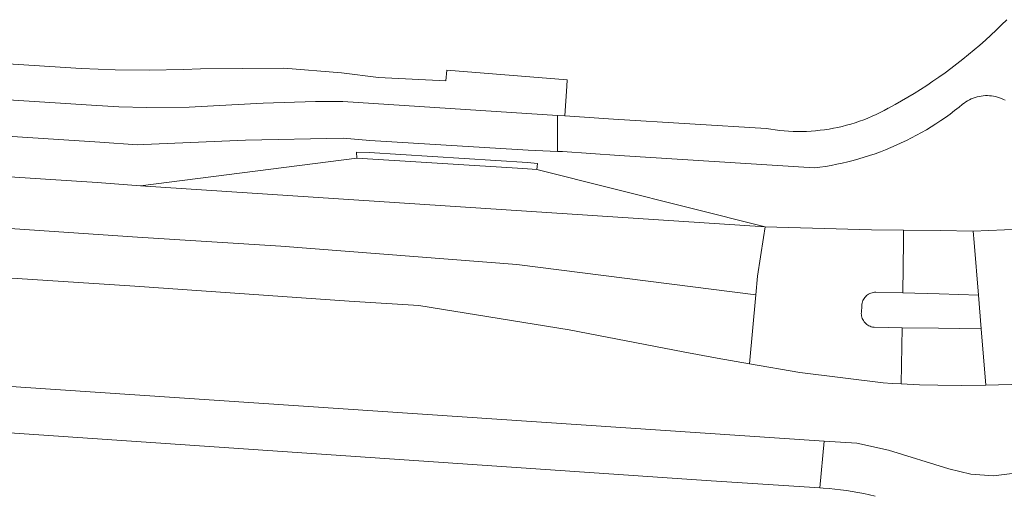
# Model space of a CAD drawing. Extents: x 152825 to 164088, y 457113 to 463005.
# Tile 236 of 256: x 158354 to 158425, y 460446 to 460480. Entities that reach past the tile are written whole.
import ezdxf

# ---------------------------------------------------------------- set-up
doc = ezdxf.new("R2010")
doc.units = 0
doc.header["$LTSCALE"] = 0.5
doc.layers.add('B-PV-VH-GESLOTENVERHARDING_ASFALT-GV', color=251, linetype='CONTINUOUS', lineweight=18)
doc.layers.add('B-PV-VH-OPENVERHARDING_BETONSTRAATSTEEN-GV', color=251, linetype='CONTINUOUS', lineweight=18)

msp = doc.modelspace()

# ---------------------------------------------------------------- linework, layer by layer
at = {"layer": 'B-PV-VH-GESLOTENVERHARDING_ASFALT-GV', "flags": 128}
for points in [[(158275.821, 460479.007), (158265.624, 460479.661), (158265.47, 460477.2), (158268.42, 460473.99), (158270.92, 460473.86), (158274.05, 460476.56), (158275.62, 460476.45), (158359.6, 460471.01), (158362.3, 460470.83), (158362.734, 460470.848), (158370.057, 460471.159), (158377.062, 460471.294), (158378.984, 460471.132), (158390.349, 460470.427), (158392.45, 460470.353), (158392.453, 460472.932), (158377.039, 460473.933), (158375.067, 460473.935), (158371.334, 460473.826), (158369.08, 460473.701), (158366.012, 460473.526), (158362.94, 460473.496), (158360.974, 460473.553), (158359.01, 460473.67)], [(158270.92, 460473.86), (158268.42, 460473.99), (158268.344, 460473.048), (158268.141, 460470.517), (158275.247, 460470.104), (158362.301, 460464.19), (158372.582, 460463.539), (158389.53, 460462.216), (158406.682, 460460.039), (158406.807, 460461.374), (158407.238, 460464.156), (158407.359, 460464.934), (158362.517, 460467.884), (158359.41, 460468.11), (158279.12, 460473.3), (158275.39, 460473.52), (158275.1, 460473.54), (158273.11, 460473.69)], [(158275.247, 460470.104), (158268.141, 460470.517), (158267.845, 460466.817), (158270.412, 460466.635), (158272.523, 460466.501), (158274.462, 460466.397), (158281.625, 460465.911), (158362.108, 460460.665), (158377.484, 460459.595), (158382.484, 460459.277), (158393.285, 460457.535), (158401.481, 460455.949), (158403.909, 460455.491), (158406.219, 460455.09), (158406.682, 460460.039), (158389.53, 460462.216), (158372.582, 460463.539), (158362.301, 460464.19)], [(158414.984, 460464.723), (158407.359, 460464.934), (158407.238, 460464.156), (158406.807, 460461.374), (158406.682, 460460.039), (158406.219, 460455.09), (158409.844, 460454.461), (158415.822, 460453.725), (158416.47, 460453.68), (158417.119, 460453.641), (158417.198, 460457.679), (158415.18, 460457.709), (158415.14, 460457.714), (158415.052, 460457.729), (158414.964, 460457.753), (158414.88, 460457.784), (158414.798, 460457.823), (158414.72, 460457.869), (158414.647, 460457.921), (158414.579, 460457.979), (158414.516, 460458.044), (158414.458, 460458.114), (158414.408, 460458.188), (158414.364, 460458.267), (158414.327, 460458.35), (158414.298, 460458.435), (158414.276, 460458.523), (158414.263, 460458.612), (158414.257, 460458.702), (158414.259, 460458.792), (158414.285, 460459.229), (158414.287, 460459.275), (158414.296, 460459.365), (158414.313, 460459.454), (158414.338, 460459.541), (158414.371, 460459.625), (158414.41, 460459.706), (158414.457, 460459.783), (158414.511, 460459.856), (158414.571, 460459.923), (158414.636, 460459.986), (158414.707, 460460.042), (158414.782, 460460.091), (158414.862, 460460.134), (158414.945, 460460.17), (158415.03, 460460.198), (158415.118, 460460.218), (158415.208, 460460.231), (158415.298, 460460.235), (158417.246, 460460.179), (158417.278, 460463.877), (158417.285, 460464.691)], [(158419.913, 460464.654), (158417.285, 460464.691), (158417.278, 460463.877), (158417.246, 460460.179), (158419.845, 460460.104), (158422.665, 460460.022), (158422.354, 460463.795), (158422.286, 460464.621)], [(158419.798, 460457.64), (158417.198, 460457.679), (158417.119, 460453.641), (158418.432, 460453.581), (158419.747, 460453.544), (158421.477, 460453.534), (158423.206, 460453.565), (158422.865, 460457.594)]]:
    msp.add_lwpolyline(points, close=True, dxfattribs=at)
for points in [[(158275.821, 460479.007), (158359.01, 460473.67), (158360.974, 460473.553), (158362.94, 460473.496), (158366.012, 460473.526), (158369.08, 460473.701), (158371.334, 460473.826), (158375.067, 460473.935), (158377.039, 460473.933), (158392.453, 460472.932), (158392.979, 460472.897), (158393.126, 460475.035), (158393.148, 460475.492), (158384.502, 460476.194), (158384.424, 460475.411), (158379.612, 460475.654), (158376.95, 460476.005), (158372.814, 460476.339), (158366.817, 460476.287), (158365.594, 460476.226), (158363.146, 460476.179), (158360.697, 460476.207), (158358.25, 460476.31), (158306.87, 460479.59)], [(158424.699, 460479.813), (158424.323, 460479.437), (158423.941, 460479.066), (158423.553, 460478.701), (158423.16, 460478.342), (158422.762, 460477.989), (158422.358, 460477.642), (158421.949, 460477.301), (158421.535, 460476.966), (158421.117, 460476.638), (158420.693, 460476.316), (158420.264, 460476), (158419.831, 460475.691), (158419.393, 460475.388), (158418.951, 460475.092), (158418.504, 460474.803), (158418.053, 460474.52), (158417.598, 460474.244), (158417.139, 460473.975), (158416.675, 460473.713), (158416.208, 460473.458), (158416.185, 460473.445), (158415.901, 460473.291), (158415.614, 460473.143), (158415.323, 460473.003), (158415.028, 460472.87), (158414.731, 460472.744), (158414.43, 460472.626), (158414.126, 460472.515), (158413.82, 460472.411), (158413.512, 460472.315), (158413.201, 460472.227), (158412.888, 460472.147), (158412.573, 460472.074), (158412.256, 460472.01), (158411.938, 460471.953), (158411.619, 460471.904), (158411.298, 460471.863), (158410.977, 460471.83), (158410.655, 460471.804), (158410.332, 460471.787), (158410.009, 460471.778), (158409.686, 460471.777), (158409.363, 460471.784), (158409.04, 460471.799), (158408.718, 460471.821), (158408.396, 460471.852), (158408.075, 460471.891), (158407.755, 460471.938), (158407.437, 460471.992), (158396.465, 460472.669), (158394.021, 460472.83), (158392.979, 460472.897), (158392.453, 460472.932), (158392.45, 460470.353), (158392.812, 460470.34), (158396.887, 460470.047), (158410.885, 460469.157), (158411.289, 460469.211), (158411.692, 460469.273), (158412.093, 460469.343), (158412.493, 460469.421), (158412.892, 460469.507), (158413.288, 460469.601), (158413.683, 460469.702), (158414.076, 460469.811), (158414.466, 460469.928), (158414.854, 460470.052), (158415.24, 460470.184), (158415.623, 460470.323), (158416.003, 460470.47), (158416.38, 460470.625), (158416.754, 460470.787), (158417.125, 460470.956), (158417.492, 460471.132), (158417.856, 460471.316), (158418.216, 460471.506), (158418.573, 460471.704), (158418.925, 460471.909), (158419.273, 460472.12), (158419.617, 460472.338), (158419.957, 460472.563), (158420.293, 460472.795), (158420.623, 460473.033), (158420.949, 460473.278), (158421.27, 460473.529), (158421.493, 460473.709), (158421.523, 460473.734), (158421.64, 460473.825), (158421.762, 460473.909), (158421.889, 460473.987), (158422.019, 460474.058), (158422.153, 460474.121), (158422.291, 460474.178), (158422.431, 460474.227), (158422.574, 460474.268), (158422.718, 460474.302), (158422.864, 460474.327), (158423.012, 460474.345), (158423.16, 460474.355), (158423.308, 460474.356), (158423.457, 460474.35), (158423.604, 460474.336), (158423.751, 460474.314), (158423.897, 460474.284), (158424.04, 460474.246), (158424.181, 460474.201), (158424.32, 460474.148), (158424.456, 460474.088), (158424.588, 460474.02)], [(158426.781, 460464.811), (158422.286, 460464.621), (158422.354, 460463.795), (158422.665, 460460.022), (158422.865, 460457.594), (158423.206, 460453.565), (158427.714, 460453.683)], [(158306.713, 460453.292), (158356.27, 460449.904), (158403.474, 460446.678), (158411.28, 460446.176), (158411.587, 460449.535), (158356.408, 460453.254), (158306.824, 460456.602)], [(158425.862, 460447.291), (158423.734, 460447.043), (158422.112, 460447.148), (158420.536, 460447.542), (158416.219, 460448.879), (158413.93, 460449.395), (158411.587, 460449.535), (158411.28, 460446.176), (158411.52, 460446.161), (158411.938, 460446.127), (158412.355, 460446.086), (158412.772, 460446.037), (158413.187, 460445.98), (158413.602, 460445.915), (158414.014, 460445.842), (158414.426, 460445.761), (158414.836, 460445.672), (158415.244, 460445.576)]]:
    msp.add_lwpolyline(points, dxfattribs=at)
at = {"layer": 'B-PV-VH-OPENVERHARDING_BETONSTRAATSTEEN-GV', "flags": 128}
for points in [[(158378.932, 460470.273), (158378.032, 460470.305), (158378.034, 460469.853), (158389.95, 460469.12), (158390.974, 460469.045), (158391.002, 460469.478), (158390.292, 460469.557)], [(158389.95, 460469.12), (158378.034, 460469.853), (158362.517, 460467.884), (158407.359, 460464.934), (158390.974, 460469.045)], [(158417.246, 460460.179), (158415.298, 460460.235), (158415.208, 460460.231), (158415.118, 460460.218), (158415.03, 460460.198), (158414.945, 460460.17), (158414.862, 460460.134), (158414.782, 460460.091), (158414.707, 460460.042), (158414.636, 460459.986), (158414.571, 460459.923), (158414.511, 460459.856), (158414.457, 460459.783), (158414.41, 460459.706), (158414.371, 460459.625), (158414.338, 460459.541), (158414.313, 460459.454), (158414.296, 460459.365), (158414.287, 460459.275), (158414.285, 460459.229), (158414.259, 460458.792), (158414.257, 460458.702), (158414.263, 460458.612), (158414.276, 460458.523), (158414.298, 460458.435), (158414.327, 460458.35), (158414.364, 460458.267), (158414.408, 460458.188), (158414.458, 460458.114), (158414.516, 460458.044), (158414.579, 460457.979), (158414.647, 460457.921), (158414.72, 460457.869), (158414.798, 460457.823), (158414.88, 460457.784), (158414.964, 460457.753), (158415.052, 460457.729), (158415.14, 460457.714), (158415.18, 460457.709), (158417.198, 460457.679), (158419.798, 460457.64), (158422.865, 460457.594), (158422.665, 460460.022), (158419.845, 460460.104)]]:
    msp.add_lwpolyline(points, close=True, dxfattribs=at)

doc.saveas('drawing.dxf')
